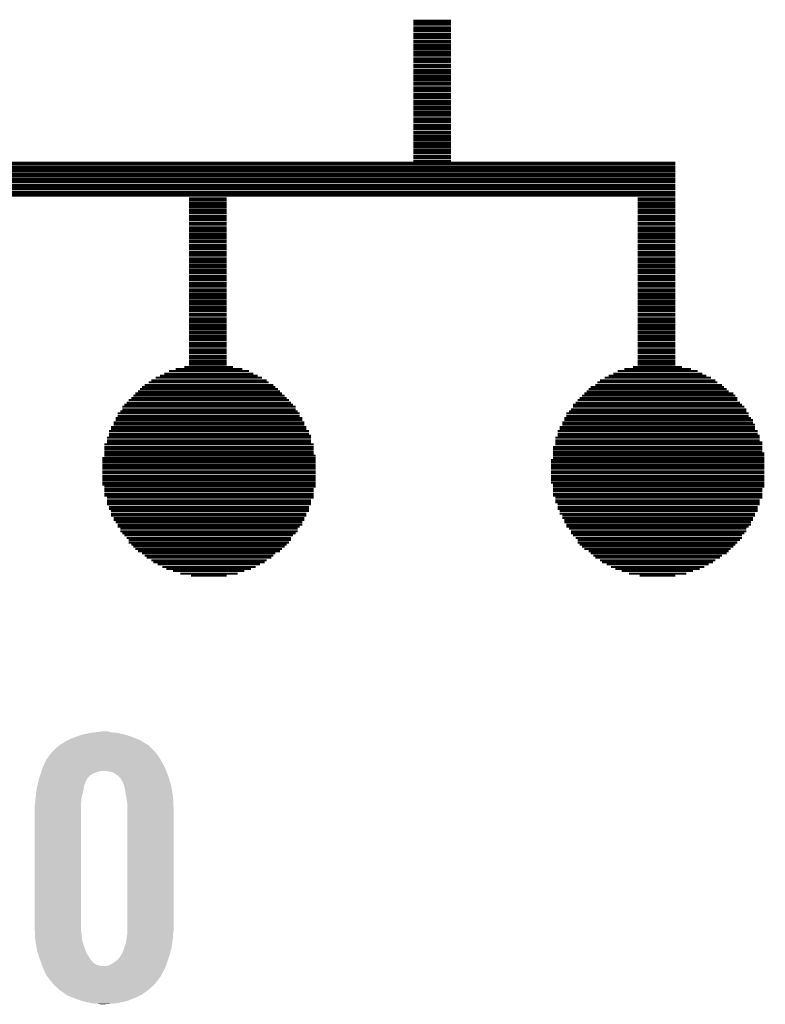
# Model space of a CAD drawing. Extents: x -9 to 122, y -9 to 65.
# Tile 67 of 256: x 8.2 to 11.93, y 28.24 to 33.16. Entities that reach past the tile are written whole.
import ezdxf

# ---------------------------------------------------------------- set-up
doc = ezdxf.new("R2010")
doc.units = 0
doc.layers.add('CLICKER_4_FOR_R7FA4M2A_V100_GTO', color=12, linetype='CONTINUOUS')

msp = doc.modelspace()

# ---------------------------------------------------------------- linework, layer by layer
at = {"layer": 'CLICKER_4_FOR_R7FA4M2A_V100_GTO', "const_width": 0.01016}
for points in [[(10.16762, 33.15716), (10.35558, 33.15716)], [(10.16762, 33.147), (10.35558, 33.147)], [(10.16762, 33.13684), (10.35558, 33.13684)], [(10.16762, 33.12414), (10.35558, 33.12414)], [(10.16762, 33.11398), (10.35558, 33.11398)], [(10.16762, 33.10382), (10.35558, 33.10382)], [(10.16762, 33.09112), (10.35558, 33.09112)], [(10.16762, 33.08096), (10.35558, 33.08096)], [(10.16762, 33.0708), (10.35558, 33.0708)], [(10.16762, 33.0581), (10.35558, 33.0581)], [(10.16762, 33.04794), (10.35558, 33.04794)], [(10.16762, 33.03524), (10.35558, 33.03524)], [(10.16762, 33.02508), (10.35558, 33.02508)], [(10.16762, 33.01492), (10.35558, 33.01492)], [(10.16762, 33.00222), (10.35558, 33.00222)], [(10.16762, 32.99206), (10.35558, 32.99206)], [(10.16762, 32.9819), (10.35558, 32.9819)], [(10.16762, 32.9692), (10.35558, 32.9692)], [(10.16762, 32.95904), (10.35558, 32.95904)], [(10.16762, 32.94888), (10.35558, 32.94888)], [(10.16762, 32.93618), (10.35558, 32.93618)], [(10.16762, 32.92602), (10.35558, 32.92602)], [(10.16762, 32.91332), (10.35558, 32.91332)], [(10.16762, 32.90316), (10.35558, 32.90316)], [(10.16762, 32.893), (10.35558, 32.893)], [(10.16762, 32.8803), (10.35558, 32.8803)], [(10.16762, 32.87014), (10.35558, 32.87014)], [(10.16762, 32.85998), (10.35558, 32.85998)], [(10.16762, 32.84728), (10.35558, 32.84728)], [(10.16762, 32.83712), (10.35558, 32.83712)], [(10.16762, 32.82442), (10.35558, 32.82442)], [(10.16762, 32.81426), (10.35558, 32.81426)], [(10.16762, 32.8041), (10.35558, 32.8041)], [(10.16762, 32.7914), (10.35558, 32.7914)], [(10.16762, 32.78124), (10.35558, 32.78124)], [(10.16762, 32.77108), (10.35558, 32.77108)], [(10.16762, 32.75838), (10.35558, 32.75838)], [(10.16762, 32.74822), (10.35558, 32.74822)], [(10.16762, 32.73806), (10.35558, 32.73806)], [(10.16762, 32.72536), (10.35558, 32.72536)], [(10.16762, 32.7152), (10.35558, 32.7152)], [(10.16762, 32.7025), (10.35558, 32.7025)], [(10.16762, 32.69234), (10.35558, 32.69234)], [(10.16762, 32.68218), (10.35558, 32.68218)], [(10.16762, 32.66948), (10.35558, 32.66948)], [(10.16762, 32.65932), (10.35558, 32.65932)], [(10.16762, 32.64916), (10.35558, 32.64916)], [(10.16762, 32.63646), (10.35558, 32.63646)], [(10.16762, 32.6263), (10.35558, 32.6263)], [(10.16762, 32.61614), (10.35558, 32.61614)], [(10.16762, 32.60344), (10.35558, 32.60344)], [(10.16762, 32.59328), (10.35558, 32.59328)], [(10.16762, 32.58058), (10.35558, 32.58058)], [(10.16762, 32.57042), (10.35558, 32.57042)], [(10.16762, 32.56026), (10.35558, 32.56026)], [(10.16762, 32.54756), (10.35558, 32.54756)], [(10.16762, 32.5374), (10.35558, 32.5374)], [(10.16762, 32.52724), (10.35558, 32.52724)], [(10.16762, 32.51454), (10.35558, 32.51454)], [(10.16762, 32.50438), (10.35558, 32.50438)], [(10.16762, 32.49422), (10.35558, 32.49422)], [(10.16762, 32.48152), (10.35558, 32.48152)], [(10.16762, 32.47136), (10.35558, 32.47136)], [(10.16762, 32.45866), (10.35558, 32.45866)], [(6.8072, 32.4485), (11.47572, 32.4485)], [(6.8072, 32.43834), (11.47572, 32.43834)], [(6.8072, 32.42564), (11.47572, 32.42564)], [(6.8072, 32.41548), (11.47572, 32.41548)], [(6.8072, 32.40532), (11.47572, 32.40532)], [(6.8072, 32.39262), (11.47572, 32.39262)], [(6.8072, 32.38246), (11.47572, 32.38246)], [(6.8072, 32.36976), (11.47572, 32.36976)], [(6.8072, 32.3596), (11.47572, 32.3596)], [(6.8072, 32.34944), (11.47572, 32.34944)], [(6.8072, 32.33674), (11.47572, 32.33674)], [(6.8072, 32.32658), (11.47572, 32.32658)], [(6.8072, 32.31642), (11.47572, 32.31642)], [(6.8072, 32.30372), (11.47572, 32.30372)], [(6.8072, 32.29356), (11.47572, 32.29356)], [(6.8072, 32.2834), (11.47572, 32.2834)], [(9.04748, 32.2707), (9.23544, 32.2707)], [(9.04748, 32.26054), (9.23544, 32.26054)], [(11.28776, 32.2707), (11.47572, 32.2707)], [(11.28776, 32.26054), (11.47572, 32.26054)], [(9.04748, 32.24784), (9.23544, 32.24784)], [(9.04748, 32.23768), (9.23544, 32.23768)], [(9.04748, 32.22752), (9.23544, 32.22752)], [(9.04748, 32.21482), (9.23544, 32.21482)], [(9.04748, 32.20466), (9.23544, 32.20466)], [(11.28776, 32.24784), (11.47572, 32.24784)], [(11.28776, 32.23768), (11.47572, 32.23768)], [(11.28776, 32.22752), (11.47572, 32.22752)], [(11.28776, 32.21482), (11.47572, 32.21482)], [(11.28776, 32.20466), (11.47572, 32.20466)], [(9.04748, 32.1945), (9.23544, 32.1945)], [(9.04748, 32.1818), (9.23544, 32.1818)], [(9.04748, 32.17164), (9.23544, 32.17164)], [(9.04748, 32.16148), (9.23544, 32.16148)], [(11.28776, 32.1945), (11.47572, 32.1945)], [(11.28776, 32.1818), (11.47572, 32.1818)], [(11.28776, 32.17164), (11.47572, 32.17164)], [(11.28776, 32.16148), (11.47572, 32.16148)], [(9.04748, 32.14878), (9.23544, 32.14878)], [(9.04748, 32.13862), (9.23544, 32.13862)], [(9.04748, 32.12592), (9.23544, 32.12592)], [(9.04748, 32.11576), (9.23544, 32.11576)], [(11.28776, 32.14878), (11.47572, 32.14878)], [(11.28776, 32.13862), (11.47572, 32.13862)], [(11.28776, 32.12592), (11.47572, 32.12592)], [(11.28776, 32.11576), (11.47572, 32.11576)], [(9.04748, 32.1056), (9.23544, 32.1056)], [(9.04748, 32.0929), (9.23544, 32.0929)], [(9.04748, 32.08274), (9.23544, 32.08274)], [(9.04748, 32.07258), (9.23544, 32.07258)], [(9.04748, 32.05988), (9.23544, 32.05988)], [(11.28776, 32.1056), (11.47572, 32.1056)], [(11.28776, 32.0929), (11.47572, 32.0929)], [(11.28776, 32.08274), (11.47572, 32.08274)], [(11.28776, 32.07258), (11.47572, 32.07258)], [(11.28776, 32.05988), (11.47572, 32.05988)], [(9.04748, 32.04972), (9.23544, 32.04972)], [(9.04748, 32.03702), (9.23544, 32.03702)], [(9.04748, 32.02686), (9.23544, 32.02686)], [(9.04748, 32.0167), (9.23544, 32.0167)], [(11.28776, 32.04972), (11.47572, 32.04972)], [(11.28776, 32.03702), (11.47572, 32.03702)], [(11.28776, 32.02686), (11.47572, 32.02686)], [(11.28776, 32.0167), (11.47572, 32.0167)], [(9.04748, 32.004), (9.23544, 32.004)], [(9.04748, 31.99384), (9.23544, 31.99384)], [(9.04748, 31.98368), (9.23544, 31.98368)], [(9.04748, 31.97098), (9.23544, 31.97098)], [(9.04748, 31.96082), (9.23544, 31.96082)], [(11.28776, 32.004), (11.47572, 32.004)], [(11.28776, 31.99384), (11.47572, 31.99384)], [(11.28776, 31.98368), (11.47572, 31.98368)], [(11.28776, 31.97098), (11.47572, 31.97098)], [(11.28776, 31.96082), (11.47572, 31.96082)], [(9.04748, 31.95066), (9.23544, 31.95066)], [(9.04748, 31.93796), (9.23544, 31.93796)], [(9.04748, 31.9278), (9.23544, 31.9278)], [(9.04748, 31.9151), (9.23544, 31.9151)], [(11.28776, 31.95066), (11.47572, 31.95066)], [(11.28776, 31.93796), (11.47572, 31.93796)], [(11.28776, 31.9278), (11.47572, 31.9278)], [(11.28776, 31.9151), (11.47572, 31.9151)], [(9.04748, 31.90494), (9.23544, 31.90494)], [(9.04748, 31.89478), (9.23544, 31.89478)], [(9.04748, 31.88208), (9.23544, 31.88208)], [(9.04748, 31.87192), (9.23544, 31.87192)], [(9.04748, 31.86176), (9.23544, 31.86176)], [(11.28776, 31.90494), (11.47572, 31.90494)], [(11.28776, 31.89478), (11.47572, 31.89478)], [(11.28776, 31.88208), (11.47572, 31.88208)], [(11.28776, 31.87192), (11.47572, 31.87192)], [(11.28776, 31.86176), (11.47572, 31.86176)], [(9.04748, 31.84906), (9.23544, 31.84906)], [(9.04748, 31.8389), (9.23544, 31.8389)], [(9.04748, 31.82874), (9.23544, 31.82874)], [(9.04748, 31.81604), (9.23544, 31.81604)], [(11.28776, 31.84906), (11.47572, 31.84906)], [(11.28776, 31.8389), (11.47572, 31.8389)], [(11.28776, 31.82874), (11.47572, 31.82874)], [(11.28776, 31.81604), (11.47572, 31.81604)], [(9.04748, 31.80588), (9.23544, 31.80588)], [(9.04748, 31.79318), (9.23544, 31.79318)], [(9.04748, 31.78302), (9.23544, 31.78302)], [(9.04748, 31.77286), (9.23544, 31.77286)], [(11.28776, 31.80588), (11.47572, 31.80588)], [(11.28776, 31.79318), (11.47572, 31.79318)], [(11.28776, 31.78302), (11.47572, 31.78302)], [(11.28776, 31.77286), (11.47572, 31.77286)], [(9.04748, 31.76016), (9.23544, 31.76016)], [(9.04748, 31.75), (9.23544, 31.75)], [(9.04748, 31.73984), (9.23544, 31.73984)], [(9.04748, 31.72714), (9.23544, 31.72714)], [(9.04748, 31.71698), (9.23544, 31.71698)], [(11.28776, 31.76016), (11.47572, 31.76016)], [(11.28776, 31.75), (11.47572, 31.75)], [(11.28776, 31.73984), (11.47572, 31.73984)], [(11.28776, 31.72714), (11.47572, 31.72714)], [(11.28776, 31.71698), (11.47572, 31.71698)], [(9.04748, 31.70682), (9.23544, 31.70682)], [(9.04748, 31.69412), (9.23544, 31.69412)], [(9.04748, 31.68396), (9.23544, 31.68396)], [(9.04748, 31.67126), (9.23544, 31.67126)], [(11.28776, 31.70682), (11.47572, 31.70682)], [(11.28776, 31.69412), (11.47572, 31.69412)], [(11.28776, 31.68396), (11.47572, 31.68396)], [(11.28776, 31.67126), (11.47572, 31.67126)], [(9.04748, 31.6611), (9.23544, 31.6611)], [(9.04748, 31.65094), (9.23544, 31.65094)], [(9.04748, 31.63824), (9.23544, 31.63824)], [(9.04748, 31.62808), (9.23544, 31.62808)], [(9.04748, 31.61792), (9.23544, 31.61792)], [(11.28776, 31.6611), (11.47572, 31.6611)], [(11.28776, 31.65094), (11.47572, 31.65094)], [(11.28776, 31.63824), (11.47572, 31.63824)], [(11.28776, 31.62808), (11.47572, 31.62808)], [(11.28776, 31.61792), (11.47572, 31.61792)], [(9.04748, 31.60522), (9.23544, 31.60522)], [(9.04748, 31.59506), (9.23544, 31.59506)], [(9.04748, 31.58236), (9.23544, 31.58236)], [(9.04748, 31.5722), (9.23544, 31.5722)], [(11.28776, 31.60522), (11.47572, 31.60522)], [(11.28776, 31.59506), (11.47572, 31.59506)], [(11.28776, 31.58236), (11.47572, 31.58236)], [(11.28776, 31.5722), (11.47572, 31.5722)], [(9.04748, 31.56204), (9.23544, 31.56204)], [(9.04748, 31.54934), (9.23544, 31.54934)], [(9.04748, 31.53918), (9.23544, 31.53918)], [(9.04748, 31.52902), (9.23544, 31.52902)], [(9.04748, 31.51632), (9.23544, 31.51632)], [(11.28776, 31.56204), (11.47572, 31.56204)], [(11.28776, 31.54934), (11.47572, 31.54934)], [(11.28776, 31.53918), (11.47572, 31.53918)], [(11.28776, 31.52902), (11.47572, 31.52902)], [(11.28776, 31.51632), (11.47572, 31.51632)], [(9.04748, 31.50616), (9.23544, 31.50616)], [(9.04748, 31.496), (9.23544, 31.496)], [(9.04748, 31.4833), (9.23544, 31.4833)], [(9.04748, 31.47314), (9.23544, 31.47314)], [(11.28776, 31.50616), (11.47572, 31.50616)], [(11.28776, 31.496), (11.47572, 31.496)], [(11.28776, 31.4833), (11.47572, 31.4833)], [(11.28776, 31.47314), (11.47572, 31.47314)], [(9.02462, 31.42742), (9.26846, 31.42742)], [(9.04748, 31.46044), (9.23544, 31.46044)], [(9.04748, 31.45028), (9.23544, 31.45028)], [(9.04748, 31.44012), (9.23544, 31.44012)], [(11.2649, 31.42742), (11.50874, 31.42742)], [(11.28776, 31.46044), (11.47572, 31.46044)], [(11.28776, 31.45028), (11.47572, 31.45028)], [(11.28776, 31.44012), (11.47572, 31.44012)], [(8.88238, 31.37408), (9.41324, 31.37408)], [(8.9027, 31.38424), (9.39038, 31.38424)], [(8.92556, 31.3944), (9.37006, 31.3944)], [(8.94842, 31.4071), (9.3472, 31.4071)], [(8.98144, 31.41726), (9.31418, 31.41726)], [(11.12266, 31.37408), (11.65352, 31.37408)], [(11.14298, 31.38424), (11.63066, 31.38424)], [(11.16584, 31.3944), (11.61034, 31.3944)], [(11.1887, 31.4071), (11.58748, 31.4071)], [(11.22172, 31.41726), (11.55446, 31.41726)], [(8.8138, 31.32836), (9.47928, 31.32836)], [(8.8265, 31.33852), (9.46912, 31.33852)], [(8.84682, 31.35122), (9.44626, 31.35122)], [(8.85952, 31.36138), (9.4361, 31.36138)], [(11.05408, 31.32836), (11.71956, 31.32836)], [(11.07694, 31.33852), (11.7094, 31.33852)], [(11.0871, 31.35122), (11.68654, 31.35122)], [(11.0998, 31.36138), (11.67638, 31.36138)], [(8.76046, 31.27248), (9.53516, 31.27248)], [(8.77062, 31.28518), (9.525, 31.28518)], [(8.78078, 31.29534), (9.5123, 31.29534)], [(8.79348, 31.3055), (9.50214, 31.3055)], [(8.80364, 31.3182), (9.49198, 31.3182)], [(10.9982, 31.27248), (11.7856, 31.27248)], [(11.0109, 31.28518), (11.77544, 31.28518)], [(11.02106, 31.29534), (11.76528, 31.29534)], [(11.03376, 31.3055), (11.74242, 31.3055)], [(11.04392, 31.3182), (11.73226, 31.3182)], [(8.71474, 31.2293), (9.58088, 31.2293)], [(8.7249, 31.23946), (9.56818, 31.23946)], [(8.7376, 31.24962), (9.55802, 31.24962)], [(8.74776, 31.26232), (9.54786, 31.26232)], [(10.96518, 31.23946), (11.80846, 31.23946)], [(10.96518, 31.2293), (11.82116, 31.2293)], [(10.97788, 31.24962), (11.7983, 31.24962)], [(10.98804, 31.26232), (11.7856, 31.26232)], [(8.68172, 31.17342), (9.6139, 31.17342)], [(8.69188, 31.19628), (9.6012, 31.19628)], [(8.69188, 31.18358), (9.6012, 31.18358)], [(8.70458, 31.20644), (9.59104, 31.20644)], [(8.71474, 31.2166), (9.58088, 31.2166)], [(10.922, 31.17342), (11.85418, 31.17342)], [(10.93216, 31.19628), (11.84148, 31.19628)], [(10.93216, 31.18358), (11.84148, 31.18358)], [(10.94486, 31.20644), (11.83132, 31.20644)], [(10.95502, 31.2166), (11.83132, 31.2166)], [(8.65886, 31.1277), (9.63422, 31.1277)], [(8.67156, 31.15056), (9.62406, 31.15056)], [(8.67156, 31.1404), (9.62406, 31.1404)], [(8.68172, 31.16326), (9.6139, 31.16326)], [(10.89914, 31.1277), (11.8745, 31.1277)], [(10.91184, 31.15056), (11.86434, 31.15056)], [(10.91184, 31.1404), (11.8745, 31.1404)], [(10.922, 31.16326), (11.86434, 31.16326)], [(8.63854, 31.07436), (9.65708, 31.07436)], [(8.6487, 31.10738), (9.64692, 31.10738)], [(8.6487, 31.09468), (9.64692, 31.09468)], [(8.6487, 31.08452), (9.65708, 31.08452)], [(8.65886, 31.11754), (9.63422, 31.11754)], [(10.87628, 31.07436), (11.89736, 31.07436)], [(10.88898, 31.10738), (11.8872, 31.10738)], [(10.88898, 31.09468), (11.8872, 31.09468)], [(10.88898, 31.08452), (11.89736, 31.08452)], [(10.89914, 31.11754), (11.8745, 31.11754)], [(8.62584, 31.04134), (9.66978, 31.04134)], [(8.62584, 31.02864), (9.66978, 31.02864)], [(8.63854, 31.06166), (9.65708, 31.06166)], [(8.63854, 31.0515), (9.65708, 31.0515)], [(10.86612, 31.02864), (11.91006, 31.02864)], [(10.87628, 31.06166), (11.89736, 31.06166)], [(10.87628, 31.0515), (11.91006, 31.0515)], [(10.87628, 31.04134), (11.91006, 31.04134)], [(8.62584, 31.01848), (9.66978, 31.01848)], [(8.62584, 31.00578), (9.66978, 31.00578)], [(8.62584, 30.99562), (9.66978, 30.99562)], [(8.62584, 30.98546), (9.67994, 30.98546)], [(10.86612, 31.01848), (11.91006, 31.01848)], [(10.86612, 31.00578), (11.91006, 31.00578)], [(10.86612, 30.99562), (11.92022, 30.99562)], [(10.86612, 30.98546), (11.92022, 30.98546)], [(8.61568, 30.97276), (9.67994, 30.97276)], [(8.61568, 30.9626), (9.67994, 30.9626)], [(8.61568, 30.95244), (9.67994, 30.95244)], [(8.61568, 30.93974), (9.67994, 30.93974)], [(8.61568, 30.92958), (9.67994, 30.92958)], [(10.85596, 30.9626), (11.92022, 30.9626)], [(10.85596, 30.95244), (11.92022, 30.95244)], [(10.85596, 30.93974), (11.92022, 30.93974)], [(10.85596, 30.92958), (11.92022, 30.92958)], [(10.86612, 30.97276), (11.92022, 30.97276)], [(8.61568, 30.91942), (9.67994, 30.91942)], [(8.61568, 30.90672), (9.67994, 30.90672)], [(8.61568, 30.89656), (9.67994, 30.89656)], [(8.61568, 30.88386), (9.67994, 30.88386)], [(10.85596, 30.91942), (11.92022, 30.91942)], [(10.85596, 30.90672), (11.92022, 30.90672)], [(10.85596, 30.89656), (11.92022, 30.89656)], [(10.85596, 30.88386), (11.92022, 30.88386)], [(8.61568, 30.8737), (9.67994, 30.8737)], [(8.61568, 30.86354), (9.67994, 30.86354)], [(8.61568, 30.85084), (9.67994, 30.85084)], [(8.61568, 30.84068), (9.67994, 30.84068)], [(8.62584, 30.83052), (9.67994, 30.83052)], [(10.85596, 30.8737), (11.92022, 30.8737)], [(10.85596, 30.86354), (11.92022, 30.86354)], [(10.85596, 30.85084), (11.92022, 30.85084)], [(10.86612, 30.84068), (11.92022, 30.84068)], [(10.86612, 30.83052), (11.92022, 30.83052)], [(8.62584, 30.81782), (9.66978, 30.81782)], [(8.62584, 30.80766), (9.66978, 30.80766)], [(8.62584, 30.79496), (9.66978, 30.79496)], [(8.62584, 30.7848), (9.66978, 30.7848)], [(10.86612, 30.81782), (11.91006, 30.81782)], [(10.86612, 30.80766), (11.91006, 30.80766)], [(10.86612, 30.79496), (11.91006, 30.79496)], [(10.86612, 30.7848), (11.91006, 30.7848)], [(8.63854, 30.77464), (9.66978, 30.77464)], [(8.63854, 30.76194), (9.65708, 30.76194)], [(8.63854, 30.75178), (9.65708, 30.75178)], [(8.63854, 30.74162), (9.65708, 30.74162)], [(8.6487, 30.72892), (9.64692, 30.72892)], [(10.87628, 30.77464), (11.91006, 30.77464)], [(10.87628, 30.76194), (11.89736, 30.76194)], [(10.87628, 30.75178), (11.89736, 30.75178)], [(10.88898, 30.74162), (11.89736, 30.74162)], [(10.88898, 30.72892), (11.8872, 30.72892)], [(8.6487, 30.71876), (9.64692, 30.71876)], [(8.65886, 30.7086), (9.64692, 30.7086)], [(8.65886, 30.6959), (9.63422, 30.6959)], [(8.65886, 30.68574), (9.63422, 30.68574)], [(10.88898, 30.71876), (11.8872, 30.71876)], [(10.89914, 30.7086), (11.8872, 30.7086)], [(10.89914, 30.6959), (11.8745, 30.6959)], [(10.91184, 30.68574), (11.8745, 30.68574)], [(8.67156, 30.67304), (9.62406, 30.67304)], [(8.67156, 30.66288), (9.62406, 30.66288)], [(8.68172, 30.65272), (9.6139, 30.65272)], [(8.69188, 30.64002), (9.6139, 30.64002)], [(10.91184, 30.67304), (11.86434, 30.67304)], [(10.922, 30.66288), (11.86434, 30.66288)], [(10.922, 30.65272), (11.85418, 30.65272)], [(10.93216, 30.64002), (11.85418, 30.64002)], [(8.69188, 30.62986), (9.6012, 30.62986)], [(8.70458, 30.6197), (9.59104, 30.6197)], [(8.70458, 30.607), (9.59104, 30.607)], [(8.71474, 30.59684), (9.58088, 30.59684)], [(8.7249, 30.58668), (9.56818, 30.58668)], [(10.93216, 30.62986), (11.84148, 30.62986)], [(10.94486, 30.6197), (11.83132, 30.6197)], [(10.95502, 30.607), (11.83132, 30.607)], [(10.95502, 30.59684), (11.82116, 30.59684)], [(10.96518, 30.58668), (11.80846, 30.58668)], [(8.7376, 30.57398), (9.55802, 30.57398)], [(8.74776, 30.56382), (9.55802, 30.56382)], [(8.74776, 30.55112), (9.54786, 30.55112)], [(8.76046, 30.54096), (9.53516, 30.54096)], [(10.97788, 30.57398), (11.80846, 30.57398)], [(10.98804, 30.56382), (11.7983, 30.56382)], [(10.98804, 30.55112), (11.7856, 30.55112)], [(10.9982, 30.54096), (11.77544, 30.54096)], [(8.77062, 30.5308), (9.525, 30.5308)], [(8.78078, 30.5181), (9.5123, 30.5181)], [(8.79348, 30.50794), (9.50214, 30.50794)], [(8.8138, 30.49778), (9.47928, 30.49778)], [(8.8265, 30.48508), (9.46912, 30.48508)], [(11.0109, 30.5308), (11.76528, 30.5308)], [(11.02106, 30.5181), (11.75258, 30.5181)], [(11.04392, 30.50794), (11.74242, 30.50794)], [(11.05408, 30.49778), (11.73226, 30.49778)], [(11.06678, 30.48508), (11.7094, 30.48508)], [(8.83666, 30.47492), (9.45896, 30.47492)], [(8.85952, 30.46222), (9.4361, 30.46222)], [(8.86968, 30.45206), (9.42594, 30.45206)], [(8.89254, 30.4419), (9.40308, 30.4419)], [(11.07694, 30.47492), (11.69924, 30.47492)], [(11.0998, 30.46222), (11.67638, 30.46222)], [(11.10996, 30.45206), (11.66368, 30.45206)], [(11.13282, 30.4419), (11.64336, 30.4419)], [(8.9154, 30.4292), (9.38022, 30.4292)], [(8.93572, 30.41904), (9.35736, 30.41904)], [(8.96874, 30.40888), (9.32434, 30.40888)], [(9.0043, 30.39618), (9.29132, 30.39618)], [(9.05764, 30.38602), (9.23544, 30.38602)], [(11.15568, 30.4292), (11.6205, 30.4292)], [(11.176, 30.41904), (11.59764, 30.41904)], [(11.20902, 30.40888), (11.56462, 30.40888)], [(11.24458, 30.39618), (11.5316, 30.39618)], [(11.29792, 30.38602), (11.47572, 30.38602)]]:
    msp.add_lwpolyline(points, dxfattribs=at)
at = {"layer": 'CLICKER_4_FOR_R7FA4M2A_V100_GTO'}
for points in [[(8.56234, 29.60116), (8.58266, 29.6037), (8.684262, 29.60116), (8.653782, 29.6037)], [(8.58266, 29.6037), (8.623284, 29.608778), (8.653782, 29.6037), (8.641084, 29.608778)], [(8.623284, 29.608778), (8.623302, 29.60878), (8.641084, 29.608778), (8.623302, 29.60878)], [(8.399782, 29.53766), (8.427722, 29.55544), (8.84682, 29.53766), (8.81837, 29.55544)], [(8.427722, 29.55544), (8.442958, 29.563058), (8.81837, 29.55544), (8.80618, 29.563058)], [(8.442958, 29.563058), (8.463282, 29.57322), (8.80618, 29.563058), (8.781508, 29.57322)], [(8.463282, 29.57322), (8.48397, 29.580842), (8.781508, 29.57322), (8.763, 29.580842)], [(8.48397, 29.580842), (8.511542, 29.591), (8.763, 29.580842), (8.730492, 29.591)], [(8.511542, 29.591), (8.52424, 29.59354), (8.730492, 29.591), (8.722362, 29.59354)], [(8.52424, 29.59354), (8.56234, 29.60116), (8.722362, 29.59354), (8.684262, 29.60116)], [(8.362314, 29.502096), (8.364222, 29.50464), (8.882382, 29.502096), (8.87984, 29.50464)], [(8.364222, 29.50464), (8.37946, 29.51988), (8.87984, 29.50464), (8.8646, 29.51988)], [(8.37946, 29.51988), (8.399778, 29.537658), (8.8646, 29.51988), (8.846822, 29.537658)], [(8.399778, 29.537658), (8.399782, 29.53766), (8.846822, 29.537658), (8.84682, 29.53766)], [(8.317696, 29.4259), (8.331602, 29.45892), (8.9281, 29.4259), (8.91032, 29.45892)], [(8.331602, 29.45892), (8.333742, 29.464), (8.91032, 29.45892), (8.907274, 29.464)], [(8.333742, 29.464), (8.34898, 29.484318), (8.907274, 29.464), (8.895082, 29.484318)], [(8.34898, 29.484318), (8.358506, 29.49702), (8.895082, 29.484318), (8.88492, 29.49702)], [(8.358506, 29.49702), (8.362314, 29.502096), (8.88492, 29.49702), (8.882382, 29.502096)], [(8.307804, 29.39796), (8.311012, 29.40812), (8.56996, 29.39796), (8.600442, 29.40812)], [(8.311012, 29.40812), (8.311814, 29.41066), (8.600442, 29.40812), (8.613142, 29.41066)], [(8.311814, 29.41066), (8.313418, 29.41574), (8.934198, 29.41066), (8.932166, 29.41574)], [(8.313418, 29.41574), (8.317696, 29.4259), (8.932166, 29.41574), (8.9281, 29.4259)], [(8.6487, 29.40812), (8.6233, 29.41066), (8.935214, 29.40812), (8.934198, 29.41066)], [(8.669024, 29.403038), (8.6487, 29.40812), (8.937246, 29.403038), (8.935214, 29.40812)], [(8.295192, 29.354784), (8.29579, 29.357324), (8.53186, 29.354784), (8.531862, 29.357324)], [(8.29579, 29.357324), (8.29818, 29.367478), (8.531862, 29.357324), (8.537664, 29.367478)], [(8.29818, 29.367478), (8.300586, 29.3751), (8.537664, 29.367478), (8.542022, 29.3751)], [(8.300586, 29.3751), (8.304596, 29.3878), (8.542022, 29.3751), (8.55472, 29.3878)], [(8.304596, 29.3878), (8.307804, 29.39796), (8.55472, 29.3878), (8.56996, 29.39796)], [(8.68426, 29.39288), (8.669024, 29.403038), (8.94131, 29.39288), (8.937246, 29.403038)], [(8.690608, 29.387802), (8.68426, 29.39288), (8.94334, 29.387802), (8.94131, 29.39288)], [(8.69696, 29.38272), (8.690608, 29.387802), (8.944946, 29.38272), (8.94334, 29.387802)], [(8.707122, 29.372556), (8.69696, 29.38272), (8.948156, 29.372556), (8.944946, 29.38272)], [(8.712202, 29.3624), (8.707122, 29.372556), (8.951362, 29.3624), (8.948156, 29.372556)], [(8.71728, 29.357314), (8.712202, 29.3624), (8.952968, 29.357314), (8.951362, 29.3624)], [(8.717282, 29.354776), (8.71728, 29.357314), (8.95377, 29.354776), (8.952968, 29.357314)], [(8.284732, 29.29636), (8.287122, 29.316682), (8.51662, 29.29636), (8.5217, 29.316682)], [(8.287122, 29.316682), (8.28802, 29.3243), (8.5217, 29.316682), (8.522652, 29.3243)], [(8.28802, 29.3243), (8.291008, 29.337002), (8.522652, 29.3243), (8.524242, 29.337002)], [(8.291008, 29.337002), (8.293398, 29.347162), (8.524242, 29.337002), (8.52932, 29.347162)], [(8.293398, 29.347162), (8.295192, 29.354784), (8.52932, 29.347162), (8.53186, 29.354784)], [(8.722996, 29.33954), (8.717282, 29.354776), (8.95858, 29.33954), (8.95377, 29.354776)], [(8.7249, 29.334458), (8.722996, 29.33954), (8.959464, 29.334458), (8.95858, 29.33954)], [(8.72998, 29.30906), (8.7249, 29.334458), (8.963882, 29.30906), (8.959464, 29.334458)], [(8.734638, 29.281118), (8.72998, 29.30906), (8.96874, 29.281118), (8.963882, 29.30906)], [(8.2804, 29.26334), (8.28185, 29.2735), (8.510616, 29.26334), (8.51154, 29.2735)], [(8.2804, 29.248102), (8.2804, 29.26334), (8.50923, 29.248102), (8.510616, 29.26334)], [(8.28185, 29.2735), (8.28294, 29.28112), (8.51154, 29.2735), (8.513232, 29.28112)], [(8.28294, 29.28112), (8.284732, 29.29636), (8.513232, 29.28112), (8.51662, 29.29636)], [(8.7376, 29.26334), (8.734638, 29.281118), (8.969452, 29.26334), (8.96874, 29.281118)], [(8.74014, 29.245558), (8.7376, 29.26334), (8.970164, 29.245558), (8.969452, 29.26334)], [(8.27786, 29.235402), (8.27989, 29.24556), (8.509, 29.235402), (8.509, 29.24556)], [(8.27786, 28.62834), (8.27786, 29.235402), (8.509, 28.62834), (8.509, 29.235402)], [(8.27989, 29.24556), (8.2804, 29.248102), (8.509, 29.24556), (8.50923, 29.248102)], [(8.74014, 29.21762), (8.74014, 29.245558), (8.97128, 29.21762), (8.970164, 29.245558)], [(8.74014, 28.610558), (8.74014, 29.21762), (8.97128, 28.610558), (8.97128, 29.21762)], [(8.27847, 28.613102), (8.27786, 28.62834), (8.509, 28.613102), (8.509, 28.62834)], [(8.27908, 28.59786), (8.27847, 28.613102), (8.51154, 28.59786), (8.509, 28.613102)], [(8.2803, 28.567382), (8.27908, 28.59786), (8.51408, 28.567382), (8.51154, 28.59786)], [(8.73506, 28.56484), (8.738022, 28.58262), (8.9662, 28.56484), (8.96874, 28.58262)], [(8.738022, 28.58262), (8.74014, 28.595318), (8.96874, 28.58262), (8.96874, 28.595318)], [(8.74014, 28.597858), (8.74014, 28.610558), (8.96874, 28.597858), (8.97128, 28.610558)], [(8.74014, 28.595318), (8.74014, 28.597858), (8.96874, 28.595318), (8.96874, 28.597858)], [(8.2804, 28.564842), (8.2803, 28.567382), (8.514862, 28.564842), (8.51408, 28.567382)], [(8.285942, 28.53436), (8.2804, 28.564842), (8.52424, 28.53436), (8.514862, 28.564842)], [(8.29056, 28.50896), (8.285942, 28.53436), (8.533312, 28.50896), (8.52424, 28.53436)], [(8.714738, 28.498798), (8.725214, 28.526738), (8.9529, 28.498798), (8.96112, 28.526738)], [(8.725214, 28.526738), (8.729978, 28.539438), (8.96112, 28.526738), (8.962812, 28.539438)], [(8.729978, 28.539438), (8.73506, 28.56484), (8.962812, 28.539438), (8.9662, 28.56484)], [(8.293946, 28.498802), (8.29056, 28.50896), (8.53694, 28.498802), (8.533312, 28.50896)], [(8.304108, 28.46832), (8.293946, 28.498802), (8.55726, 28.46832), (8.53694, 28.498802)], [(8.69442, 28.47086), (8.70458, 28.48356), (8.944408, 28.47086), (8.94842, 28.48356)], [(8.70458, 28.48356), (8.714738, 28.498798), (8.94842, 28.48356), (8.9529, 28.498798)], [(8.3058, 28.46324), (8.304108, 28.46832), (8.561494, 28.46324), (8.55726, 28.46832)], [(8.30961, 28.453084), (8.3058, 28.46324), (8.569958, 28.453084), (8.561494, 28.46324)], [(8.31342, 28.442922), (8.30961, 28.453084), (8.585196, 28.442922), (8.569958, 28.453084)], [(8.315326, 28.43784), (8.31342, 28.442922), (8.602978, 28.43784), (8.585196, 28.442922)], [(8.316278, 28.4353), (8.315326, 28.43784), (8.6233, 28.4353), (8.602978, 28.43784)], [(8.32104, 28.4226), (8.316278, 28.4353), (8.926828, 28.4226), (8.93318, 28.4353)], [(8.630918, 28.4353), (8.643618, 28.43784), (8.93318, 28.4353), (8.933982, 28.43784)], [(8.643618, 28.43784), (8.6614, 28.44546), (8.933982, 28.43784), (8.936388, 28.44546)], [(8.6614, 28.44546), (8.68426, 28.4607), (8.936388, 28.44546), (8.9412, 28.4607)], [(8.68426, 28.4607), (8.69442, 28.47086), (8.9412, 28.4607), (8.944408, 28.47086)], [(8.33628, 28.389582), (8.32104, 28.4226), (8.910318, 28.389582), (8.926828, 28.4226)], [(8.336282, 28.38958), (8.33628, 28.389582), (8.910318, 28.38958), (8.910318, 28.389582)], [(8.35406, 28.36672), (8.336282, 28.38958), (8.893172, 28.36672), (8.910318, 28.38958)], [(8.36422, 28.35402), (8.35406, 28.36672), (8.883648, 28.35402), (8.893172, 28.36672)], [(8.366758, 28.348944), (8.36422, 28.35402), (8.87984, 28.348944), (8.883648, 28.35402)], [(8.366764, 28.34894), (8.366758, 28.348944), (8.879838, 28.34894), (8.87984, 28.348944)], [(8.383174, 28.3337), (8.366764, 28.34894), (8.8646, 28.3337), (8.879838, 28.34894)], [(8.402318, 28.315922), (8.383174, 28.3337), (8.844284, 28.315922), (8.8646, 28.3337)], [(8.402322, 28.31592), (8.402318, 28.315922), (8.844282, 28.31592), (8.844284, 28.315922)], [(8.431878, 28.2956), (8.402322, 28.31592), (8.816338, 28.2956), (8.844282, 28.31592)], [(8.442958, 28.287982), (8.431878, 28.2956), (8.801102, 28.287982), (8.816338, 28.2956)], [(8.469086, 28.27782), (8.442958, 28.287982), (8.78078, 28.27782), (8.801102, 28.287982)], [(8.48868, 28.270198), (8.469086, 28.27782), (8.761178, 28.270198), (8.78078, 28.27782)], [(8.521194, 28.26004), (8.48868, 28.270198), (8.735058, 28.26004), (8.761178, 28.270198)], [(8.529322, 28.2575), (8.521194, 28.26004), (8.722358, 28.2575), (8.735058, 28.26004)], [(8.564878, 28.24988), (8.529322, 28.2575), (8.68426, 28.24988), (8.722358, 28.2575)], [(8.59536, 28.24734), (8.564878, 28.24988), (8.65378, 28.24734), (8.68426, 28.24988)], [(8.608058, 28.2448), (8.59536, 28.24734), (8.623302, 28.2448), (8.65378, 28.24734)]]:
    msp.add_solid(points, dxfattribs=at)

doc.saveas('drawing.dxf')
